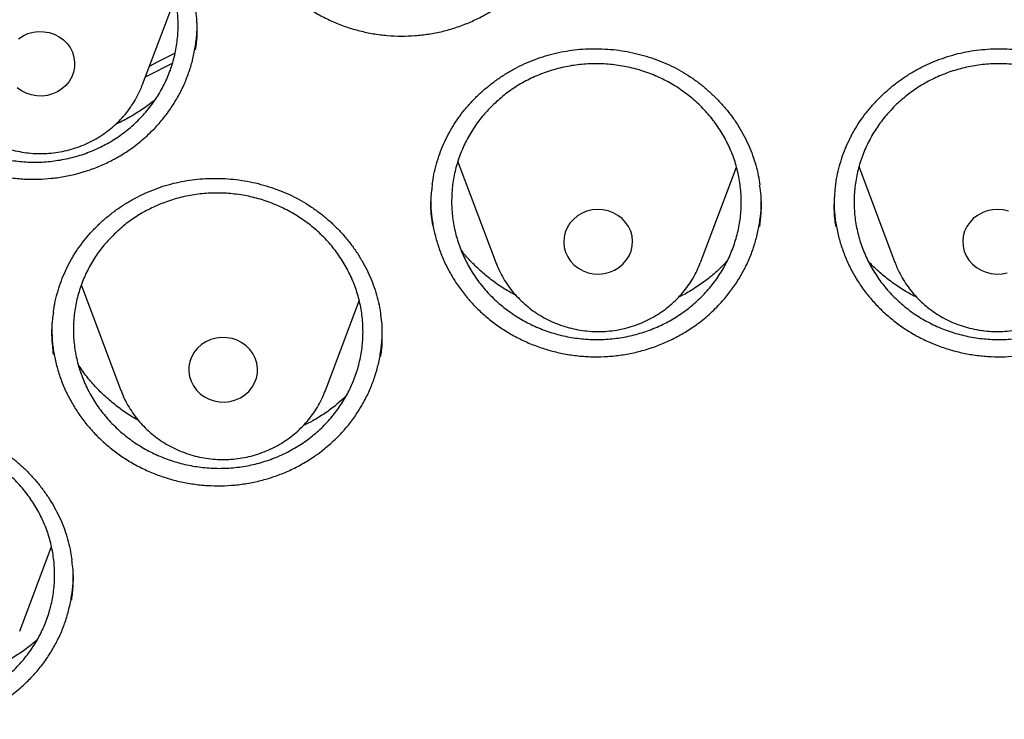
# Model space of a CAD drawing. Header units: millimetres. Extents: x 8 to 1233, y 12 to 1462.
# Tile 45 of 131: x 443 to 455, y 1284 to 1292. Entities that reach past the tile are written whole.
import ezdxf

# ---------------------------------------------------------------- set-up
doc = ezdxf.new("R2010")
doc.units = ezdxf.units.MM

msp = doc.modelspace()

# ---------------------------------------------------------------- linework, layer by layer
at = {"color": 7, "linetype": 'Continuous', "lineweight": 30}
for p, q in [((444.688, 1291.595), (445.066, 1292.6)), ((448.352, 1290.698), (448.794, 1289.526)), ((451.17, 1289.526), (451.588, 1290.636)), ((453.013, 1290.635), (453.43, 1289.526)), ((443.975, 1289.268), (443.99, 1289.226)), ((443.99, 1289.226), (444.437, 1288.038)), ((446.813, 1288.038), (447.206, 1289.082)), ((443.261, 1285.242), (443.631, 1286.223))]:
    msp.add_line(p, q, dxfattribs=at)
at = {"color": 7, "linetype": 'Continuous', "lineweight": 30, "flags": 128}
for points in [[(443.3, 1292.161), (443.357, 1292.187), (443.417, 1292.203), (443.479, 1292.211), (443.542, 1292.209), (443.603, 1292.199), (443.663, 1292.179), (443.718, 1292.151), (443.768, 1292.115), (443.811, 1292.072), (443.846, 1292.024), (443.873, 1291.971), (443.891, 1291.914), (443.899, 1291.856), (443.898, 1291.797), (443.886, 1291.739), (443.865, 1291.684), (443.835, 1291.632), (443.797, 1291.585), (443.752, 1291.545), (443.7, 1291.511), (443.643, 1291.486), (443.583, 1291.469), (443.521, 1291.461), (443.458, 1291.463), (443.396, 1291.474), (443.337, 1291.493), (443.282, 1291.521), (443.232, 1291.557)], [(443.248, 1292.128), (443.3, 1292.161)], [(444.769, 1291.81), (444.87, 1291.862), (445.065, 1291.959)], [(445.032, 1291.84), (444.751, 1291.697), (444.72, 1291.681)], [(450.051, 1289.397), (450.112, 1289.412), (450.17, 1289.436), (450.222, 1289.467), (450.269, 1289.506), (450.309, 1289.552), (450.341, 1289.602), (450.364, 1289.657), (450.378, 1289.715), (450.382, 1289.774), (450.376, 1289.832), (450.36, 1289.889), (450.335, 1289.943), (450.301, 1289.993), (450.26, 1290.037), (450.211, 1290.074), (450.157, 1290.104), (450.099, 1290.126), (450.037, 1290.139), (449.975, 1290.142), (449.912, 1290.137), (449.852, 1290.122), (449.794, 1290.098), (449.741, 1290.067), (449.694, 1290.028), (449.654, 1289.982), (449.622, 1289.931), (449.599, 1289.877), (449.586, 1289.819), (449.582, 1289.76), (449.588, 1289.702), (449.604, 1289.645), (449.629, 1289.591), (449.662, 1289.541), (449.704, 1289.497), (449.752, 1289.46), (449.806, 1289.43), (449.865, 1289.408), (449.926, 1289.395), (449.989, 1289.392), (450.051, 1289.397)], [(454.748, 1290.122), (454.688, 1290.137), (454.625, 1290.142), (454.562, 1290.139), (454.501, 1290.126), (454.443, 1290.104), (454.389, 1290.074), (454.34, 1290.037), (454.299, 1289.993), (454.265, 1289.943), (454.24, 1289.889), (454.224, 1289.832), (454.218, 1289.774), (454.222, 1289.715), (454.236, 1289.657), (454.259, 1289.602), (454.29, 1289.552), (454.33, 1289.506), (454.377, 1289.467), (454.43, 1289.436), (454.488, 1289.412), (454.549, 1289.397)], [(454.549, 1289.397), (454.611, 1289.392), (454.674, 1289.395), (454.735, 1289.408)], [(445.825, 1287.954), (445.877, 1287.988), (445.922, 1288.028), (445.96, 1288.075), (445.99, 1288.127), (446.011, 1288.182), (446.023, 1288.24), (446.024, 1288.299), (446.016, 1288.357), (445.998, 1288.414), (445.971, 1288.467), (445.936, 1288.515), (445.893, 1288.558), (445.843, 1288.594), (445.788, 1288.622), (445.728, 1288.642), (445.667, 1288.652), (445.604, 1288.654), (445.542, 1288.646), (445.482, 1288.63), (445.425, 1288.604), (445.373, 1288.571), (445.328, 1288.53), (445.289, 1288.484), (445.26, 1288.432), (445.239, 1288.376), (445.227, 1288.318), (445.225, 1288.26), (445.234, 1288.201), (445.252, 1288.145), (445.279, 1288.092), (445.314, 1288.043), (445.357, 1288), (445.407, 1287.965), (445.462, 1287.936), (445.521, 1287.917), (445.583, 1287.906), (445.646, 1287.904), (445.708, 1287.912), (445.768, 1287.929), (445.825, 1287.954)]]:
    msp.add_lwpolyline(points, dxfattribs=at)
at = {"color": 7, "linetype": 'Continuous', "lineweight": 30}
for points, knots in [([(419.828, 1282.175), (419.846, 1282.305), (419.888, 1282.601), (419.963, 1283.059), (420.052, 1283.551), (420.149, 1284.042), (420.255, 1284.531), (420.369, 1285.018), (420.491, 1285.503), (420.622, 1285.987), (420.761, 1286.468), (420.909, 1286.948), (421.065, 1287.425), (421.229, 1287.899), (421.401, 1288.371), (421.582, 1288.84), (421.77, 1289.307), (421.967, 1289.77), (422.171, 1290.231), (422.384, 1290.688), (422.604, 1291.142), (422.833, 1291.593), (423.069, 1292.04), (423.312, 1292.483), (423.564, 1292.923), (423.823, 1293.359), (424.089, 1293.79), (424.363, 1294.218), (424.645, 1294.641), (424.933, 1295.06), (425.229, 1295.475), (425.532, 1295.885), (425.842, 1296.291), (426.159, 1296.691), (426.483, 1297.087), (426.814, 1297.478), (427.151, 1297.863), (427.495, 1298.244), (427.846, 1298.619), (428.203, 1298.989), (428.566, 1299.353), (428.936, 1299.711), (429.311, 1300.065), (429.693, 1300.412), (430.081, 1300.753), (430.475, 1301.089), (430.874, 1301.418), (431.28, 1301.741), (431.69, 1302.058), (432.106, 1302.369), (432.528, 1302.673), (432.954, 1302.971), (433.386, 1303.263), (433.823, 1303.547), (434.264, 1303.825), (434.711, 1304.097), (435.162, 1304.361), (435.617, 1304.619), (436.077, 1304.869), (436.541, 1305.113), (437.01, 1305.349), (437.482, 1305.579), (437.958, 1305.801), (438.438, 1306.016), (438.922, 1306.223), (439.409, 1306.423), (439.9, 1306.616), (440.394, 1306.801), (440.891, 1306.978), (441.391, 1307.148), (441.894, 1307.311), (442.4, 1307.465), (442.908, 1307.612), (443.419, 1307.751), (443.932, 1307.883), (444.447, 1308.006), (444.964, 1308.122), (445.484, 1308.23), (446.005, 1308.33), (446.528, 1308.421), (447.052, 1308.505), (447.578, 1308.581), (448.105, 1308.649), (448.633, 1308.709), (449.162, 1308.761), (449.692, 1308.805), (450.222, 1308.84), (450.753, 1308.868), (451.285, 1308.888), (451.816, 1308.899), (452.348, 1308.902), (452.88, 1308.897), (453.412, 1308.885), (453.943, 1308.864), (454.474, 1308.835), (455.005, 1308.797), (455.534, 1308.752), (456.063, 1308.699), (456.591, 1308.638), (457.118, 1308.568), (457.643, 1308.491), (458.167, 1308.405), (458.69, 1308.312), (459.21, 1308.211), (459.729, 1308.102), (460.246, 1307.984), (460.761, 1307.86), (461.274, 1307.727), (461.784, 1307.586), (462.292, 1307.438), (462.797, 1307.282), (463.3, 1307.118), (463.799, 1306.947), (464.296, 1306.768), (464.789, 1306.581), (465.279, 1306.387), (465.766, 1306.186), (466.249, 1305.977), (466.728, 1305.761), (467.204, 1305.538), (467.675, 1305.307), (468.143, 1305.069), (468.606, 1304.825), (469.066, 1304.573), (469.52, 1304.314), (469.97, 1304.048), (470.416, 1303.776), (470.857, 1303.496), (471.292, 1303.21), (471.723, 1302.918), (472.149, 1302.619), (472.569, 1302.313), (472.984, 1302.001), (473.394, 1301.683), (473.798, 1301.359), (474.197, 1301.028), (474.589, 1300.692), (474.976, 1300.349), (475.357, 1300.001), (475.731, 1299.647), (476.1, 1299.287), (476.462, 1298.922), (476.818, 1298.551), (477.167, 1298.175), (477.51, 1297.794), (477.847, 1297.407), (478.176, 1297.016), (478.499, 1296.619), (478.814, 1296.218), (479.123, 1295.812), (479.425, 1295.401), (479.719, 1294.985), (480.007, 1294.565), (480.287, 1294.141), (480.559, 1293.713), (480.824, 1293.28), (481.082, 1292.844), (481.332, 1292.404), (481.574, 1291.96), (481.809, 1291.512), (482.036, 1291.061), (482.255, 1290.606), (482.466, 1290.148), (482.669, 1289.687), (482.864, 1289.223), (483.051, 1288.756), (483.23, 1288.286), (483.401, 1287.814), (483.564, 1287.339), (483.718, 1286.862), (483.864, 1286.382), (484.002, 1285.9), (484.131, 1285.416), (484.252, 1284.93), (484.365, 1284.443), (484.469, 1283.954), (484.565, 1283.463), (484.652, 1282.971), (484.73, 1282.477), (484.785, 1282.097), (484.812, 1281.881), (484.818, 1281.83)], [0, 0, 0, 0, 0.004439, 0.010056, 0.015673, 0.021289, 0.026906, 0.032523, 0.038139, 0.043756, 0.049373, 0.054989, 0.060606, 0.066222, 0.071838, 0.077455, 0.083071, 0.088687, 0.094304, 0.09992, 0.105536, 0.111152, 0.116768, 0.122384, 0.128, 0.133616, 0.139232, 0.144847, 0.150463, 0.156079, 0.161694, 0.16731, 0.172925, 0.178541, 0.184156, 0.189772, 0.195387, 0.201002, 0.206617, 0.212232, 0.217847, 0.223462, 0.229077, 0.234692, 0.240307, 0.245922, 0.251536, 0.257151, 0.262766, 0.26838, 0.273995, 0.279609, 0.285224, 0.290838, 0.296453, 0.302067, 0.307681, 0.313296, 0.31891, 0.324524, 0.330138, 0.335752, 0.341366, 0.346981, 0.352595, 0.358209, 0.363823, 0.369436, 0.37505, 0.380664, 0.386278, 0.391892, 0.397506, 0.40312, 0.408734, 0.414347, 0.419961, 0.425575, 0.431189, 0.436802, 0.442416, 0.44803, 0.453643, 0.459257, 0.464871, 0.470484, 0.476098, 0.481712, 0.487325, 0.492939, 0.498553, 0.504166, 0.50978, 0.515393, 0.521007, 0.526621, 0.532234, 0.537848, 0.543462, 0.549075, 0.554689, 0.560303, 0.565916, 0.57153, 0.577144, 0.582757, 0.588371, 0.593985, 0.599599, 0.605212, 0.610826, 0.61644, 0.622054, 0.627668, 0.633282, 0.638895, 0.644509, 0.650123, 0.655737, 0.661351, 0.666965, 0.672579, 0.678193, 0.683808, 0.689422, 0.695036, 0.70065, 0.706264, 0.711879, 0.717493, 0.723107, 0.728722, 0.734336, 0.739951, 0.745565, 0.75118, 0.756794, 0.762409, 0.768024, 0.773639, 0.779253, 0.784868, 0.790483, 0.796098, 0.801713, 0.807328, 0.812943, 0.818559, 0.824174, 0.829789, 0.835405, 0.84102, 0.846636, 0.852251, 0.857867, 0.863482, 0.869098, 0.874714, 0.88033, 0.885945, 0.891561, 0.897177, 0.902793, 0.90841, 0.914026, 0.919642, 0.925258, 0.930874, 0.936491, 0.942107, 0.947724, 0.95334, 0.958956, 0.964573, 0.97019, 0.975806, 0.981423, 0.98704, 0.992656, 0.998273, 1, 1, 1, 1]), ([(445.777, 1293.961), (445.777, 1293.946), (445.777, 1293.878), (445.791, 1293.758), (445.819, 1293.604), (445.861, 1293.455), (445.915, 1293.31), (445.983, 1293.168), (446.063, 1293.032), (446.154, 1292.904), (446.255, 1292.784), (446.368, 1292.671), (446.491, 1292.567), (446.621, 1292.475), (446.759, 1292.393), (446.905, 1292.322), (447.056, 1292.263), (447.211, 1292.218), (447.368, 1292.184), (447.53, 1292.163), (447.693, 1292.156), (447.854, 1292.162), (448.014, 1292.18), (448.173, 1292.211), (448.329, 1292.256), (448.479, 1292.312), (448.623, 1292.38), (448.762, 1292.46), (448.904, 1292.559), (449.046, 1292.678), (449.134, 1292.774), (449.178, 1292.822)], [0, 0, 0, 0, 0.010446, 0.045688, 0.08093, 0.115108, 0.149286, 0.184448, 0.219611, 0.253841, 0.288072, 0.323287, 0.358501, 0.392798, 0.427095, 0.462392, 0.497689, 0.531905, 0.566121, 0.601329, 0.636538, 0.670746, 0.704954, 0.740157, 0.77536, 0.809533, 0.843706, 0.878871, 0.914035, 0.956784, 1, 1, 1, 1]), ([(442.202, 1293.414), (442.246, 1293.456), (442.336, 1293.54), (442.488, 1293.646), (442.651, 1293.737), (442.824, 1293.808), (443.005, 1293.861), (443.19, 1293.894), (443.379, 1293.907), (443.568, 1293.9), (443.755, 1293.872), (443.938, 1293.825), (444.115, 1293.758), (444.283, 1293.673), (444.44, 1293.57), (444.584, 1293.452), (444.713, 1293.319), (444.826, 1293.172), (444.922, 1293.015), (444.998, 1292.849), (445.054, 1292.676), (445.09, 1292.498), (445.105, 1292.317), (445.098, 1292.137), (445.07, 1291.958), (445.022, 1291.783), (444.953, 1291.616), (444.865, 1291.456), (444.758, 1291.308), (444.635, 1291.172), (444.496, 1291.05), (444.344, 1290.944), (444.18, 1290.855), (444.007, 1290.784), (443.826, 1290.733), (443.64, 1290.701), (443.451, 1290.689), (443.262, 1290.698), (443.075, 1290.727), (442.892, 1290.776), (442.716, 1290.843), (442.549, 1290.93), (442.393, 1291.033), (442.25, 1291.153), (442.121, 1291.287), (442.009, 1291.434), (441.915, 1291.592), (441.84, 1291.758), (441.785, 1291.932), (441.75, 1292.11), (441.737, 1292.291), (441.745, 1292.471), (441.774, 1292.65), (441.824, 1292.824), (441.894, 1292.991), (441.982, 1293.147), (442.084, 1293.289), (442.162, 1293.373), (442.202, 1293.414)], [0, 0, 0, 0, 0.017869, 0.035794, 0.053663, 0.071531, 0.089457, 0.107325, 0.125194, 0.143121, 0.16099, 0.178864, 0.196794, 0.214668, 0.232549, 0.250487, 0.268368, 0.286255, 0.304199, 0.322086, 0.339976, 0.357922, 0.375812, 0.393699, 0.411644, 0.429531, 0.447413, 0.465352, 0.483233, 0.501108, 0.519039, 0.536914, 0.554783, 0.57271, 0.590579, 0.608448, 0.626373, 0.644242, 0.662114, 0.680043, 0.697915, 0.715793, 0.733729, 0.751608, 0.769493, 0.787436, 0.805321, 0.82321, 0.841157, 0.859046, 0.876934, 0.89488, 0.912769, 0.930652, 0.948593, 0.966477, 0.983238, 1, 1, 1, 1]), ([(445.303, 1291.998), (445.308, 1292.028), (445.324, 1292.126), (445.326, 1292.29), (445.312, 1292.422), (445.305, 1292.487)], [0, 0, 0, 0, 0.1838633, 0.6055168, 1, 1, 1, 1]), ([(441.484, 1292.345), (441.484, 1292.344), (441.482, 1292.291), (441.49, 1292.185), (441.51, 1292.03), (441.545, 1291.88), (441.592, 1291.732), (441.653, 1291.587), (441.726, 1291.448), (441.811, 1291.316), (441.906, 1291.191), (442.013, 1291.073), (442.131, 1290.964), (442.256, 1290.866), (442.39, 1290.777), (442.532, 1290.7), (442.681, 1290.633), (442.833, 1290.58), (442.989, 1290.539), (443.149, 1290.51), (443.311, 1290.495), (443.473, 1290.492), (443.633, 1290.503), (443.794, 1290.526), (443.952, 1290.563), (444.105, 1290.612), (444.252, 1290.673), (444.395, 1290.746), (444.542, 1290.837), (444.689, 1290.949), (444.782, 1291.04), (444.829, 1291.086)], [0, 0, 0, 0, 0.000811, 0.036367, 0.071923, 0.106412, 0.140901, 0.176383, 0.211865, 0.246419, 0.280975, 0.316523, 0.35207, 0.386703, 0.421337, 0.45698, 0.492624, 0.527181, 0.561738, 0.597298, 0.632858, 0.667408, 0.701958, 0.737513, 0.773068, 0.807574, 0.84208, 0.877588, 0.913096, 0.95631, 1, 1, 1, 1]), ([(444.829, 1291.086), (444.864, 1291.125), (444.933, 1291.201), (445.025, 1291.328), (445.107, 1291.462), (445.176, 1291.602), (445.232, 1291.747), (445.275, 1291.895), (445.305, 1292.048), (445.321, 1292.188), (445.322, 1292.276), (445.322, 1292.311)], [0, 0, 0, 0, 0.113458, 0.22692, 0.34368, 0.460437, 0.573777, 0.68712, 0.803774, 0.920428, 1, 1, 1, 1]), ([(448.262, 1291.055), (448.272, 1291.072), (448.302, 1291.125), (448.358, 1291.209), (448.433, 1291.307), (448.514, 1291.4), (448.603, 1291.488), (448.698, 1291.571), (448.799, 1291.648), (448.905, 1291.719), (449.015, 1291.783), (449.13, 1291.839), (449.248, 1291.888), (449.368, 1291.929), (449.49, 1291.962), (449.613, 1291.986), (449.739, 1292.003), (449.867, 1292.012), (449.996, 1292.012), (450.126, 1292.005), (450.255, 1291.99), (450.384, 1291.966), (450.509, 1291.935), (450.632, 1291.896), (450.75, 1291.85), (450.864, 1291.797), (450.973, 1291.737), (451.077, 1291.67), (451.178, 1291.595), (451.274, 1291.514), (451.365, 1291.427), (451.45, 1291.333), (451.529, 1291.235), (451.6, 1291.132), (451.664, 1291.024), (451.72, 1290.914), (451.767, 1290.801), (451.806, 1290.686), (451.836, 1290.569), (451.854, 1290.481), (451.859, 1290.433), (451.86, 1290.424)], [0, 0, 0, 0, 0.013033, 0.039175, 0.065445, 0.091901, 0.118515, 0.145251, 0.172063, 0.198895, 0.225676, 0.252351, 0.278871, 0.3052, 0.331297, 0.357224, 0.383361, 0.409793, 0.436463, 0.463299, 0.490221, 0.517134, 0.543933, 0.570542, 0.596897, 0.62295, 0.648767, 0.674863, 0.701203, 0.727763, 0.754499, 0.781356, 0.808275, 0.835187, 0.862029, 0.888754, 0.915329, 0.941739, 0.967988, 0.994361, 1, 1, 1, 1]), ([(452.927, 1291.006), (452.937, 1291.024), (452.965, 1291.077), (453.019, 1291.163), (453.091, 1291.263), (453.17, 1291.358), (453.256, 1291.449), (453.349, 1291.535), (453.448, 1291.615), (453.552, 1291.689), (453.661, 1291.756), (453.774, 1291.815), (453.891, 1291.867), (454.01, 1291.911), (454.131, 1291.948), (454.254, 1291.976), (454.379, 1291.996), (454.507, 1292.008), (454.636, 1292.013), (454.766, 1292.009), (454.896, 1291.998), (455.024, 1291.978), (455.151, 1291.95), (455.274, 1291.915), (455.394, 1291.872), (455.508, 1291.822), (455.619, 1291.765), (455.725, 1291.701), (455.828, 1291.63), (455.926, 1291.551), (456.019, 1291.467), (456.107, 1291.376), (456.188, 1291.279), (456.262, 1291.178), (456.328, 1291.073), (456.387, 1290.964), (456.437, 1290.852), (456.479, 1290.738), (456.512, 1290.622), (456.535, 1290.522), (456.543, 1290.46), (456.546, 1290.437)], [0, 0, 0, 0, 0.012922, 0.038831, 0.064869, 0.091089, 0.117466, 0.143964, 0.170536, 0.197129, 0.223671, 0.250109, 0.276394, 0.302489, 0.328355, 0.35405, 0.379953, 0.406149, 0.43258, 0.459175, 0.485855, 0.512524, 0.53908, 0.565446, 0.59156, 0.617375, 0.642956, 0.668813, 0.694912, 0.721231, 0.747725, 0.774339, 0.801016, 0.827686, 0.854286, 0.880771, 0.907107, 0.933277, 0.959289, 0.985424, 1, 1, 1, 1]), ([(448.75, 1291.349), (448.795, 1291.391), (448.886, 1291.475), (449.039, 1291.581), (449.203, 1291.671), (449.377, 1291.742), (449.558, 1291.795), (449.744, 1291.828), (449.933, 1291.84), (450.122, 1291.833), (450.31, 1291.805), (450.492, 1291.758), (450.669, 1291.691), (450.836, 1291.606), (450.992, 1291.503), (451.135, 1291.385), (451.264, 1291.252), (451.376, 1291.106), (451.47, 1290.949), (451.545, 1290.783), (451.6, 1290.61), (451.634, 1290.432), (451.648, 1290.252), (451.64, 1290.071), (451.61, 1289.893), (451.56, 1289.719), (451.49, 1289.551), (451.4, 1289.392), (451.293, 1289.244), (451.168, 1289.108), (451.028, 1288.987), (450.875, 1288.881), (450.71, 1288.792), (450.535, 1288.722), (450.354, 1288.67), (450.167, 1288.639), (449.978, 1288.627), (449.789, 1288.636), (449.602, 1288.665), (449.42, 1288.714), (449.244, 1288.782), (449.077, 1288.868), (448.922, 1288.972), (448.779, 1289.091), (448.652, 1289.225), (448.541, 1289.372), (448.448, 1289.53), (448.374, 1289.696), (448.321, 1289.869), (448.287, 1290.047), (448.276, 1290.228), (448.285, 1290.408), (448.315, 1290.586), (448.367, 1290.76), (448.439, 1290.927), (448.528, 1291.082), (448.631, 1291.224), (448.71, 1291.308), (448.75, 1291.349)], [0, 0, 0, 0, 0.017873, 0.035803, 0.053677, 0.07155, 0.08948, 0.107354, 0.125225, 0.143152, 0.161023, 0.178894, 0.196823, 0.214694, 0.232569, 0.250501, 0.268375, 0.286256, 0.304193, 0.322074, 0.339959, 0.357901, 0.375787, 0.393674, 0.411618, 0.429506, 0.447391, 0.465334, 0.48322, 0.501101, 0.519039, 0.53692, 0.554796, 0.572728, 0.590604, 0.608475, 0.626404, 0.644275, 0.662146, 0.680073, 0.697944, 0.715817, 0.733748, 0.751621, 0.7695, 0.787436, 0.805314, 0.823198, 0.841139, 0.859023, 0.87691, 0.894854, 0.912742, 0.930628, 0.948572, 0.966458, 0.983229, 1, 1, 1, 1]), ([(453.429, 1291.346), (453.474, 1291.388), (453.565, 1291.471), (453.718, 1291.578), (453.882, 1291.669), (454.057, 1291.741), (454.238, 1291.794), (454.424, 1291.827), (454.613, 1291.84), (454.802, 1291.833), (454.99, 1291.806), (455.172, 1291.759), (455.348, 1291.693), (455.516, 1291.608), (455.672, 1291.506), (455.814, 1291.388), (455.943, 1291.255), (456.054, 1291.11), (456.148, 1290.953), (456.223, 1290.787), (456.277, 1290.615), (456.311, 1290.437), (456.324, 1290.257), (456.316, 1290.076), (456.286, 1289.898), (456.236, 1289.724), (456.165, 1289.556), (456.075, 1289.397), (455.967, 1289.248), (455.842, 1289.112), (455.702, 1288.99), (455.548, 1288.883), (455.383, 1288.794), (455.208, 1288.724), (455.027, 1288.671), (454.84, 1288.639), (454.651, 1288.627), (454.462, 1288.636), (454.275, 1288.664), (454.092, 1288.713), (453.917, 1288.78), (453.75, 1288.866), (453.595, 1288.969), (453.453, 1289.088), (453.326, 1289.222), (453.216, 1289.368), (453.123, 1289.525), (453.05, 1289.692), (452.996, 1289.865), (452.963, 1290.042), (452.952, 1290.223), (452.962, 1290.403), (452.993, 1290.581), (453.045, 1290.755), (453.117, 1290.923), (453.206, 1291.078), (453.309, 1291.22), (453.389, 1291.304), (453.429, 1291.346)], [0, 0, 0, 0, 0.017878, 0.035814, 0.053692, 0.071571, 0.089506, 0.107385, 0.125259, 0.14319, 0.161064, 0.178935, 0.196863, 0.214734, 0.232605, 0.250533, 0.268404, 0.286279, 0.304211, 0.322085, 0.339966, 0.357903, 0.375783, 0.393668, 0.411611, 0.429496, 0.447383, 0.465328, 0.483215, 0.501101, 0.519043, 0.536929, 0.55481, 0.572749, 0.59063, 0.608506, 0.626438, 0.644314, 0.662186, 0.680114, 0.697986, 0.715856, 0.733784, 0.751654, 0.769528, 0.787458, 0.805331, 0.82321, 0.841145, 0.859024, 0.876908, 0.894849, 0.912733, 0.93062, 0.948564, 0.966451, 0.983225, 1, 1, 1, 1]), ([(442.313, 1291.593), (442.322, 1291.57), (442.343, 1291.516), (442.385, 1291.435), (442.437, 1291.348), (442.498, 1291.266), (442.565, 1291.189), (442.638, 1291.117), (442.718, 1291.052), (442.802, 1290.993), (442.892, 1290.941), (442.986, 1290.896), (443.084, 1290.859), (443.184, 1290.83), (443.287, 1290.809), (443.391, 1290.796), (443.496, 1290.791), (443.601, 1290.795), (443.706, 1290.808), (443.809, 1290.828), (443.91, 1290.857), (444.009, 1290.894), (444.103, 1290.939), (444.194, 1290.991), (444.28, 1291.05), (444.36, 1291.116), (444.434, 1291.188), (444.502, 1291.266), (444.563, 1291.349), (444.616, 1291.436), (444.658, 1291.518), (444.679, 1291.573), (444.687, 1291.595)], [0, 0, 0, 0, 0.023997, 0.057521, 0.091087, 0.124704, 0.158378, 0.192114, 0.225915, 0.259782, 0.293713, 0.327706, 0.361757, 0.39586, 0.430009, 0.464199, 0.498421, 0.532669, 0.566932, 0.601202, 0.635469, 0.669725, 0.70396, 0.738165, 0.77233, 0.806448, 0.84051, 0.874509, 0.908442, 0.942304, 0.976096, 1, 1, 1, 1]), ([(444.836, 1291.423), (444.834, 1291.421), (444.792, 1291.382), (444.701, 1291.316), (444.562, 1291.227), (444.453, 1291.167), (444.39, 1291.14), (444.378, 1291.135)], [0, 0, 0, 0, 0.016618, 0.318099, 0.619579, 0.929812, 1, 1, 1, 1]), ([(448.055, 1290.438), (448.06, 1290.476), (448.073, 1290.555), (448.102, 1290.673), (448.139, 1290.79), (448.185, 1290.904), (448.227, 1290.992), (448.255, 1291.041), (448.262, 1291.055)], [0, 0, 0, 0, 0.177895, 0.367349, 0.556083, 0.743805, 0.93031, 1, 1, 1, 1]), ([(452.741, 1290.421), (452.744, 1290.447), (452.753, 1290.514), (452.777, 1290.619), (452.811, 1290.738), (452.854, 1290.854), (452.894, 1290.942), (452.92, 1290.992), (452.927, 1291.006)], [0, 0, 0, 0, 0.127369, 0.328483, 0.528833, 0.728107, 0.926086, 1, 1, 1, 1]), ([(443.901, 1289.63), (443.912, 1289.646), (443.945, 1289.697), (444.005, 1289.779), (444.084, 1289.872), (444.17, 1289.961), (444.262, 1290.045), (444.361, 1290.123), (444.465, 1290.195), (444.575, 1290.261), (444.688, 1290.319), (444.805, 1290.37), (444.925, 1290.413), (445.047, 1290.448), (445.171, 1290.474), (445.295, 1290.493), (445.422, 1290.503), (445.55, 1290.506), (445.679, 1290.501), (445.808, 1290.487), (445.937, 1290.466), (446.064, 1290.436), (446.188, 1290.399), (446.309, 1290.354), (446.425, 1290.303), (446.535, 1290.244), (446.641, 1290.179), (446.743, 1290.107), (446.84, 1290.028), (446.932, 1289.943), (447.019, 1289.851), (447.099, 1289.754), (447.173, 1289.652), (447.239, 1289.546), (447.298, 1289.436), (447.348, 1289.323), (447.391, 1289.208), (447.424, 1289.092), (447.445, 1288.994), (447.453, 1288.935), (447.456, 1288.915)], [0, 0, 0, 0, 0.013282, 0.039924, 0.066698, 0.093661, 0.120785, 0.148035, 0.175362, 0.202712, 0.230009, 0.257199, 0.284233, 0.311071, 0.337673, 0.364104, 0.390749, 0.417696, 0.444886, 0.472246, 0.499695, 0.527135, 0.554461, 0.581593, 0.608467, 0.635034, 0.661361, 0.687969, 0.714827, 0.74191, 0.76917, 0.796554, 0.824, 0.85144, 0.878807, 0.906055, 0.933151, 0.960079, 0.986842, 1, 1, 1, 1]), ([(448.055, 1290.441), (448.048, 1290.386), (448.033, 1290.263), (448.034, 1290.1), (448.05, 1289.994), (448.056, 1289.956)], [0, 0, 0, 0, 0.34043, 0.764163, 1, 1, 1, 1]), ([(451.859, 1289.946), (451.865, 1289.996), (451.881, 1290.114), (451.88, 1290.276), (451.864, 1290.385), (451.858, 1290.427)], [0, 0, 0, 0, 0.31274, 0.740062, 1, 1, 1, 1]), ([(452.738, 1290.426), (452.732, 1290.357), (452.718, 1290.221), (452.722, 1290.058), (452.738, 1289.966), (452.742, 1289.942)], [0, 0, 0, 0, 0.423201, 0.847739, 1, 1, 1, 1]), ([(444.36, 1289.857), (444.406, 1289.899), (444.497, 1289.981), (444.651, 1290.086), (444.815, 1290.174), (444.989, 1290.244), (445.17, 1290.295), (445.356, 1290.326), (445.545, 1290.337), (445.735, 1290.328), (445.922, 1290.299), (446.104, 1290.25), (446.28, 1290.181), (446.447, 1290.095), (446.603, 1289.991), (446.746, 1289.872), (446.874, 1289.738), (446.985, 1289.591), (447.078, 1289.434), (447.153, 1289.267), (447.207, 1289.094), (447.241, 1288.916), (447.253, 1288.736), (447.244, 1288.556), (447.214, 1288.378), (447.163, 1288.205), (447.092, 1288.038), (447.002, 1287.881), (446.893, 1287.733), (446.768, 1287.599), (446.628, 1287.479), (446.474, 1287.375), (446.309, 1287.288), (446.134, 1287.219), (445.953, 1287.169), (445.766, 1287.139), (445.577, 1287.13), (445.388, 1287.14), (445.201, 1287.171), (445.019, 1287.221), (444.843, 1287.29), (444.677, 1287.378), (444.522, 1287.483), (444.38, 1287.603), (444.253, 1287.738), (444.143, 1287.885), (444.051, 1288.044), (443.978, 1288.211), (443.925, 1288.384), (443.892, 1288.562), (443.881, 1288.742), (443.892, 1288.922), (443.923, 1289.1), (443.975, 1289.273), (444.048, 1289.439), (444.137, 1289.593), (444.241, 1289.734), (444.321, 1289.816), (444.36, 1289.857)], [0, 0, 0, 0, 0.017871, 0.035798, 0.053669, 0.07154, 0.089468, 0.107338, 0.12521, 0.143138, 0.161009, 0.178884, 0.196816, 0.214692, 0.232572, 0.25051, 0.268391, 0.286276, 0.304219, 0.322104, 0.339991, 0.357936, 0.375823, 0.393709, 0.411651, 0.429537, 0.447417, 0.465355, 0.483236, 0.501111, 0.519044, 0.536919, 0.55479, 0.572719, 0.59059, 0.608461, 0.626388, 0.644259, 0.662133, 0.680063, 0.697937, 0.715816, 0.733752, 0.751631, 0.769515, 0.787456, 0.805341, 0.823228, 0.841172, 0.859059, 0.876945, 0.894889, 0.912775, 0.930658, 0.948597, 0.96648, 0.98324, 1, 1, 1, 1]), ([(448.037, 1290.266), (448.037, 1290.242), (448.036, 1290.167), (448.049, 1290.039), (448.075, 1289.886), (448.115, 1289.737), (448.168, 1289.592), (448.234, 1289.45), (448.313, 1289.314), (448.402, 1289.186), (448.503, 1289.065), (448.614, 1288.952), (448.736, 1288.848), (448.865, 1288.755), (449.002, 1288.672), (449.147, 1288.6), (449.298, 1288.541), (449.452, 1288.494), (449.609, 1288.459), (449.77, 1288.437), (449.933, 1288.428), (450.094, 1288.432), (450.255, 1288.449), (450.415, 1288.479), (450.571, 1288.522), (450.722, 1288.577), (450.867, 1288.644), (451.007, 1288.723), (451.15, 1288.82), (451.293, 1288.937), (451.382, 1289.031), (451.427, 1289.079)], [0, 0, 0, 0, 0.015589, 0.050653, 0.085718, 0.119718, 0.153718, 0.188698, 0.223677, 0.257726, 0.291775, 0.326804, 0.361831, 0.395947, 0.430065, 0.465176, 0.500288, 0.53433, 0.568373, 0.603402, 0.638432, 0.672473, 0.706514, 0.741545, 0.776575, 0.810587, 0.844598, 0.879596, 0.914594, 0.957065, 1, 1, 1, 1]), ([(451.427, 1289.079), (451.461, 1289.119), (451.527, 1289.198), (451.615, 1289.328), (451.692, 1289.466), (451.756, 1289.609), (451.807, 1289.756), (451.845, 1289.905), (451.868, 1290.059), (451.879, 1290.178), (451.877, 1290.244), (451.876, 1290.258)], [0, 0, 0, 0, 0.1193769, 0.2387582, 0.3616225, 0.4844844, 0.6035076, 0.7225337, 0.8450371, 0.9675404, 1, 1, 1, 1]), ([(452.723, 1290.256), (452.723, 1290.217), (452.724, 1290.126), (452.741, 1289.983), (452.772, 1289.83), (452.817, 1289.683), (452.873, 1289.539), (452.943, 1289.399), (453.025, 1289.265), (453.118, 1289.14), (453.222, 1289.022), (453.337, 1288.912), (453.461, 1288.812), (453.592, 1288.723), (453.731, 1288.645), (453.878, 1288.577), (454.031, 1288.522), (454.186, 1288.479), (454.344, 1288.45), (454.506, 1288.432), (454.669, 1288.428), (454.83, 1288.437), (454.99, 1288.459), (455.149, 1288.494), (455.304, 1288.541), (455.453, 1288.6), (455.596, 1288.671), (455.734, 1288.754), (455.875, 1288.856), (456.015, 1288.976), (456.101, 1289.074), (456.145, 1289.123)], [0, 0, 0, 0, 0.026028, 0.060736, 0.095445, 0.129089, 0.162733, 0.197348, 0.231961, 0.265644, 0.299328, 0.333979, 0.36863, 0.402376, 0.436122, 0.470852, 0.505581, 0.539256, 0.572931, 0.607582, 0.642233, 0.675914, 0.709595, 0.744255, 0.778915, 0.812577, 0.846239, 0.880877, 0.915515, 0.957529, 1, 1, 1, 1]), ([(443.652, 1288.942), (443.655, 1288.967), (443.664, 1289.033), (443.688, 1289.138), (443.723, 1289.256), (443.766, 1289.371), (443.817, 1289.483), (443.864, 1289.569), (443.893, 1289.616), (443.901, 1289.63)], [0, 0, 0, 0, 0.103337, 0.271377, 0.439095, 0.606171, 0.772347, 0.937442, 1, 1, 1, 1]), ([(449.029, 1289.142), (448.985, 1289.166), (448.89, 1289.218), (448.756, 1289.311), (448.627, 1289.415), (448.509, 1289.531), (448.429, 1289.617), (448.393, 1289.667), (448.389, 1289.672)], [0, 0, 0, 0, 0.180795, 0.382847, 0.579015, 0.775182, 0.977059, 1, 1, 1, 1]), ([(448.794, 1289.526), (448.804, 1289.501), (448.825, 1289.445), (448.868, 1289.362), (448.922, 1289.275), (448.982, 1289.193), (449.05, 1289.117), (449.123, 1289.045), (449.203, 1288.98), (449.288, 1288.921), (449.378, 1288.87), (449.472, 1288.825), (449.57, 1288.789), (449.67, 1288.76), (449.773, 1288.739), (449.877, 1288.726), (449.983, 1288.722), (450.089, 1288.726), (450.16, 1288.736), (450.196, 1288.741)], [0, 0, 0, 0, 0.046029, 0.104796, 0.163638, 0.222568, 0.2816, 0.340741, 0.399996, 0.459366, 0.518849, 0.57844, 0.638132, 0.697915, 0.75778, 0.817713, 0.877704, 0.937738, 1, 1, 1, 1]), ([(450.196, 1288.741), (450.219, 1288.745), (450.276, 1288.756), (450.366, 1288.78), (450.465, 1288.814), (450.561, 1288.857), (450.652, 1288.907), (450.739, 1288.965), (450.821, 1289.029), (450.897, 1289.099), (450.967, 1289.176), (451.029, 1289.257), (451.085, 1289.343), (451.132, 1289.432), (451.156, 1289.493), (451.168, 1289.522)], [0, 0, 0, 0, 0.0523414, 0.1321731, 0.2120147, 0.2918135, 0.3715479, 0.4511962, 0.5307379, 0.6101543, 0.6894293, 0.7685506, 0.8475103, 0.9263056, 1, 1, 1, 1]), ([(451.482, 1289.544), (451.452, 1289.513), (451.384, 1289.441), (451.267, 1289.341), (451.133, 1289.244), (451.016, 1289.171), (450.942, 1289.135), (450.917, 1289.123)], [0, 0, 0, 0, 0.18265, 0.420818, 0.652483, 0.884148, 1, 1, 1, 1]), ([(453.682, 1289.122), (453.673, 1289.127), (453.612, 1289.155), (453.506, 1289.219), (453.368, 1289.313), (453.241, 1289.42), (453.159, 1289.496), (453.122, 1289.539), (453.12, 1289.54)], [0, 0, 0, 0, 0.043408, 0.283467, 0.523525, 0.756725, 0.989925, 1, 1, 1, 1]), ([(453.431, 1289.527), (453.439, 1289.505), (453.459, 1289.451), (453.5, 1289.37), (453.553, 1289.283), (453.613, 1289.201), (453.68, 1289.123), (453.753, 1289.051), (453.832, 1288.986), (453.917, 1288.926), (454.006, 1288.874), (454.1, 1288.829), (454.197, 1288.792), (454.299, 1288.761), (454.368, 1288.748), (454.404, 1288.741)], [0, 0, 0, 0, 0.0544496, 0.1322968, 0.2102398, 0.2882993, 0.3664916, 0.4448279, 0.5233149, 0.6019543, 0.6807437, 0.7596769, 0.8387446, 0.9179348, 1, 1, 1, 1]), ([(454.404, 1288.741), (454.427, 1288.738), (454.484, 1288.729), (454.577, 1288.723), (454.682, 1288.724), (454.787, 1288.733), (454.891, 1288.751), (454.993, 1288.777), (455.092, 1288.811), (455.188, 1288.853), (455.281, 1288.902), (455.368, 1288.959), (455.45, 1289.023), (455.527, 1289.093), (455.597, 1289.168), (455.66, 1289.25), (455.717, 1289.335), (455.764, 1289.426), (455.794, 1289.489), (455.805, 1289.522), (455.805, 1289.523)], [0, 0, 0, 0, 0.0394016, 0.0994625, 0.1595666, 0.2197054, 0.2798605, 0.3400167, 0.4001584, 0.4602694, 0.5203332, 0.5803337, 0.6402553, 0.7000837, 0.7598066, 0.8194145, 0.8789009, 0.9382636, 0.9975043, 1, 1, 1, 1]), ([(443.652, 1288.945), (443.648, 1288.918), (443.632, 1288.824), (443.629, 1288.66), (443.643, 1288.523), (443.65, 1288.455)], [0, 0, 0, 0, 0.162756, 0.58205, 1, 1, 1, 1]), ([(447.455, 1288.433), (447.458, 1288.455), (447.474, 1288.545), (447.475, 1288.705), (447.471, 1288.845), (447.457, 1288.916), (447.456, 1288.918)], [0, 0, 0, 0, 0.136961, 0.560076, 0.98455, 1, 1, 1, 1]), ([(443.633, 1288.771), (443.634, 1288.724), (443.636, 1288.626), (443.655, 1288.478), (443.688, 1288.327), (443.733, 1288.18), (443.792, 1288.035), (443.864, 1287.896), (443.947, 1287.764), (444.041, 1287.638), (444.147, 1287.52), (444.263, 1287.41), (444.387, 1287.311), (444.52, 1287.222), (444.661, 1287.143), (444.809, 1287.076), (444.96, 1287.021), (445.116, 1286.979), (445.276, 1286.949), (445.438, 1286.932), (445.6, 1286.928), (445.761, 1286.937), (445.922, 1286.959), (446.081, 1286.994), (446.234, 1287.041), (446.382, 1287.1), (446.526, 1287.172), (446.674, 1287.262), (446.823, 1287.371), (446.916, 1287.461), (446.964, 1287.506)], [0, 0, 0, 0, 0.031742, 0.067481, 0.10214, 0.136799, 0.172456, 0.208113, 0.242834, 0.277555, 0.313274, 0.348991, 0.383791, 0.418592, 0.454406, 0.490221, 0.524949, 0.559678, 0.595414, 0.63115, 0.665876, 0.700603, 0.73634, 0.772077, 0.806766, 0.841454, 0.87715, 0.912845, 0.956185, 1, 1, 1, 1]), ([(446.964, 1287.506), (446.999, 1287.544), (447.07, 1287.62), (447.163, 1287.745), (447.247, 1287.879), (447.318, 1288.018), (447.376, 1288.162), (447.421, 1288.309), (447.453, 1288.461), (447.471, 1288.607), (447.473, 1288.702), (447.473, 1288.744)], [0, 0, 0, 0, 0.111822, 0.223648, 0.338734, 0.453818, 0.565344, 0.676872, 0.791658, 0.906444, 1, 1, 1, 1]), ([(444.638, 1287.692), (444.616, 1287.704), (444.544, 1287.743), (444.432, 1287.821), (444.301, 1287.924), (444.18, 1288.038), (444.069, 1288.162), (443.989, 1288.264), (443.951, 1288.326), (443.942, 1288.34)], [0, 0, 0, 0, 0.077098, 0.252878, 0.423528, 0.594179, 0.769792, 0.945405, 1, 1, 1, 1]), ([(444.438, 1288.037), (444.449, 1288.009), (444.472, 1287.95), (444.517, 1287.864), (444.571, 1287.778), (444.633, 1287.697), (444.701, 1287.621), (444.775, 1287.55), (444.855, 1287.486), (444.941, 1287.428), (445.031, 1287.377), (445.126, 1287.333), (445.224, 1287.297), (445.325, 1287.269), (445.428, 1287.249), (445.532, 1287.238), (445.638, 1287.234), (445.743, 1287.24), (445.847, 1287.253), (445.95, 1287.275), (446.051, 1287.306), (446.15, 1287.344), (446.213, 1287.376), (446.245, 1287.392)], [0, 0, 0, 0, 0.041614, 0.088792, 0.136032, 0.183345, 0.230739, 0.278222, 0.325797, 0.373464, 0.421221, 0.469065, 0.516988, 0.564984, 0.613044, 0.661159, 0.709319, 0.757512, 0.805725, 0.853945, 0.90216, 0.950356, 1, 1, 1, 1]), ([(446.245, 1287.392), (446.265, 1287.403), (446.315, 1287.432), (446.392, 1287.484), (446.473, 1287.548), (446.548, 1287.62), (446.617, 1287.697), (446.679, 1287.779), (446.733, 1287.866), (446.778, 1287.951), (446.801, 1288.009), (446.812, 1288.036)], [0, 0, 0, 0, 0.078314, 0.196476, 0.314565, 0.432465, 0.550153, 0.66761, 0.784827, 0.9018, 1, 1, 1, 1]), ([(447.046, 1287.966), (447.01, 1287.933), (446.934, 1287.864), (446.807, 1287.771), (446.679, 1287.69), (446.592, 1287.648), (446.555, 1287.629)], [0, 0, 0, 0, 0.245232, 0.51909, 0.792948, 1, 1, 1, 1]), ([(440.364, 1286.885), (440.376, 1286.902), (440.411, 1286.95), (440.476, 1287.028), (440.56, 1287.117), (440.65, 1287.201), (440.747, 1287.279), (440.85, 1287.352), (440.958, 1287.418), (441.071, 1287.477), (441.188, 1287.529), (441.307, 1287.573), (441.429, 1287.61), (441.553, 1287.638), (441.678, 1287.658), (441.803, 1287.67), (441.93, 1287.673), (442.058, 1287.669), (442.187, 1287.657), (442.315, 1287.637), (442.443, 1287.609), (442.568, 1287.573), (442.69, 1287.529), (442.808, 1287.479), (442.921, 1287.421), (443.028, 1287.357), (443.131, 1287.287), (443.228, 1287.21), (443.321, 1287.126), (443.409, 1287.037), (443.49, 1286.941), (443.565, 1286.84), (443.633, 1286.735), (443.694, 1286.626), (443.747, 1286.514), (443.791, 1286.399), (443.827, 1286.282), (443.853, 1286.172), (443.863, 1286.1), (443.868, 1286.068)], [0, 0, 0, 0, 0.013525, 0.040651, 0.06791, 0.095361, 0.122977, 0.150721, 0.178544, 0.206392, 0.234188, 0.261875, 0.289404, 0.316734, 0.343826, 0.370743, 0.397878, 0.425321, 0.453012, 0.480876, 0.508831, 0.536778, 0.564609, 0.592243, 0.619614, 0.646673, 0.673486, 0.700582, 0.727935, 0.755517, 0.783281, 0.811171, 0.839124, 0.867071, 0.894944, 0.922696, 0.950293, 0.977719, 1, 1, 1, 1]), ([(440.813, 1287.07), (440.859, 1287.11), (440.953, 1287.189), (441.109, 1287.289), (441.276, 1287.372), (441.452, 1287.436), (441.635, 1287.481), (441.822, 1287.506), (442.012, 1287.511), (442.2, 1287.496), (442.387, 1287.461), (442.568, 1287.406), (442.742, 1287.333), (442.906, 1287.242), (443.058, 1287.133), (443.197, 1287.01), (443.321, 1286.872), (443.428, 1286.722), (443.517, 1286.563), (443.586, 1286.395), (443.635, 1286.22), (443.663, 1286.042), (443.67, 1285.863), (443.656, 1285.684), (443.62, 1285.508), (443.564, 1285.337), (443.488, 1285.173), (443.393, 1285.019), (443.28, 1284.876), (443.151, 1284.746), (443.007, 1284.631), (442.85, 1284.532), (442.682, 1284.45), (442.506, 1284.387), (442.323, 1284.343), (442.135, 1284.32), (441.946, 1284.316), (441.757, 1284.332), (441.571, 1284.368), (441.391, 1284.424), (441.217, 1284.499), (441.054, 1284.591), (440.902, 1284.701), (440.764, 1284.825), (440.641, 1284.964), (440.536, 1285.114), (440.448, 1285.274), (440.38, 1285.443), (440.332, 1285.617), (440.305, 1285.795), (440.3, 1285.975), (440.316, 1286.154), (440.352, 1286.33), (440.41, 1286.5), (440.487, 1286.664), (440.582, 1286.814), (440.689, 1286.951), (440.772, 1287.03), (440.813, 1287.07)], [0, 0, 0, 0, 0.017872, 0.035802, 0.053674, 0.071546, 0.089475, 0.107348, 0.125223, 0.143156, 0.161032, 0.178913, 0.196852, 0.214733, 0.232619, 0.250562, 0.268448, 0.286335, 0.304279, 0.322167, 0.340052, 0.357994, 0.375879, 0.393759, 0.411696, 0.429576, 0.447451, 0.465383, 0.483257, 0.501129, 0.519057, 0.536928, 0.554799, 0.572726, 0.590597, 0.608471, 0.626403, 0.644277, 0.662157, 0.680093, 0.697973, 0.715857, 0.733799, 0.751684, 0.769571, 0.787515, 0.805403, 0.823289, 0.841232, 0.859118, 0.877, 0.894939, 0.912821, 0.930697, 0.94863, 0.966507, 0.983253, 1, 1, 1, 1]), ([(443.866, 1285.602), (443.872, 1285.66), (443.887, 1285.785), (443.885, 1285.943), (443.87, 1286.04), (443.865, 1286.07)], [0, 0, 0, 0, 0.370502, 0.808103, 1, 1, 1, 1]), ([(440.044, 1285.934), (440.044, 1285.926), (440.042, 1285.867), (440.053, 1285.757), (440.076, 1285.606), (440.113, 1285.457), (440.164, 1285.31), (440.227, 1285.167), (440.303, 1285.031), (440.39, 1284.901), (440.489, 1284.778), (440.599, 1284.662), (440.717, 1284.557), (440.845, 1284.461), (440.981, 1284.375), (441.125, 1284.3), (441.273, 1284.237), (441.426, 1284.186), (441.585, 1284.148), (441.746, 1284.122), (441.907, 1284.109), (442.068, 1284.109), (442.23, 1284.122), (442.391, 1284.148), (442.546, 1284.187), (442.698, 1284.238), (442.846, 1284.301), (442.999, 1284.382), (443.154, 1284.483), (443.252, 1284.568), (443.302, 1284.61)], [0, 0, 0, 0, 0.005273, 0.04197, 0.077556, 0.113142, 0.149752, 0.186362, 0.222017, 0.257673, 0.294352, 0.33103, 0.366776, 0.402523, 0.439311, 0.476099, 0.511782, 0.547466, 0.584184, 0.620902, 0.656591, 0.692281, 0.729009, 0.765737, 0.801387, 0.837036, 0.873721, 0.910406, 0.954959, 1, 1, 1, 1]), ([(443.302, 1284.61), (443.339, 1284.646), (443.414, 1284.717), (443.515, 1284.837), (443.606, 1284.965), (443.685, 1285.1), (443.751, 1285.239), (443.804, 1285.383), (443.844, 1285.533), (443.871, 1285.685), (443.883, 1285.811), (443.882, 1285.885), (443.882, 1285.909)], [0, 0, 0, 0, 0.104473, 0.20895, 0.316473, 0.423994, 0.52818, 0.632369, 0.739602, 0.846836, 0.95083, 1, 1, 1, 1]), ([(443.464, 1285.142), (443.444, 1285.123), (443.383, 1285.068), (443.272, 1284.988), (443.142, 1284.906), (443.052, 1284.862), (443.011, 1284.841)], [0, 0, 0, 0, 0.153398, 0.451586, 0.749775, 1, 1, 1, 1])]:
    msp.add_open_spline(points, degree=3, knots=knots, dxfattribs=at)

doc.saveas('drawing.dxf')
